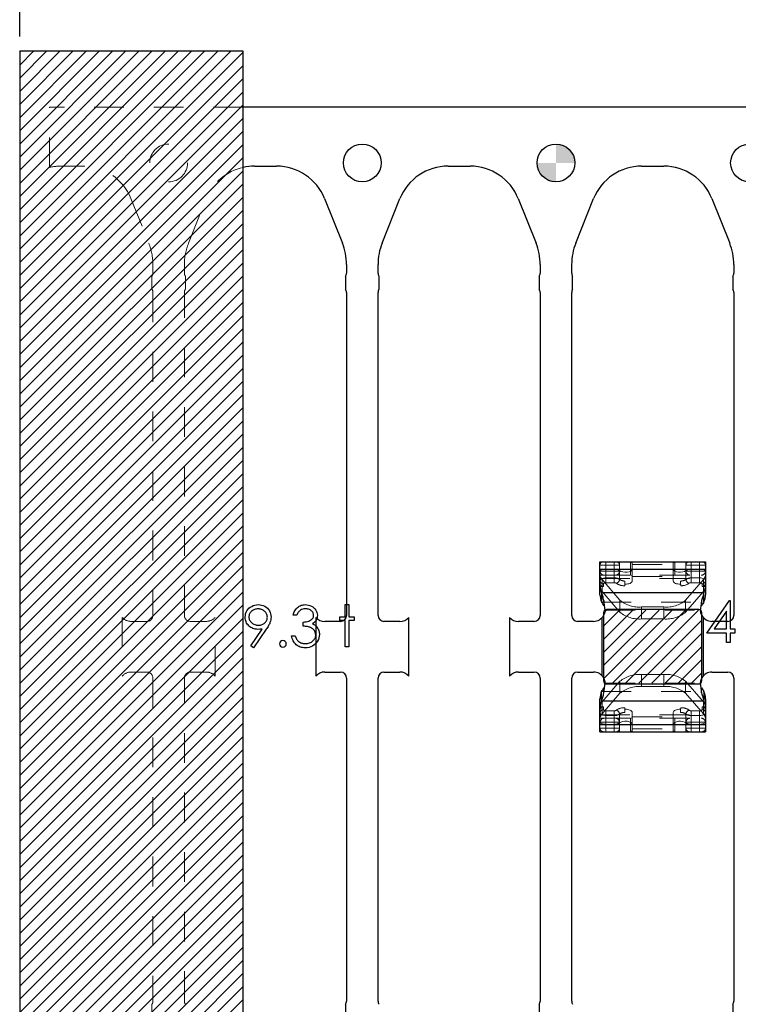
# Model space of a CAD drawing. Header units: inches. Extents: x -57.7 to -21.7, y -3.8 to 19.3.
# Tile 13 of 70: x -54 to -51.6, y 12.3 to 15.6. Entities that reach past the tile are written whole.
import ezdxf

# ---------------------------------------------------------------- set-up
doc = ezdxf.new("R2010")
doc.units = ezdxf.units.IN
doc.header["$LTSCALE"] = 0.5
doc.header["$MEASUREMENT"] = 0
doc.linetypes.add('HIDDEN', pattern=[0.225, 0.15, -0.075])
doc.layers.get('DEFPOINTS').update_dxf_attribs({"color": 8})
for name, color, linetype in [('APP-M-D', 42, 'Continuous'), ('APP-M-S', 30, 'Continuous'), ('PUN-M-S2', 1, 'Continuous')]:
    doc.layers.add(name, color=color, linetype=linetype)
doc.styles.add('DIEMAKER', font='romans.shx')
doc.dimstyles.new('LINEAR', dxfattribs={"dimtxt": 0.1, "dimasz": 0.125, "dimexe": 0.1, "dimexo": 0.05, "dimgap": 0.03, "dimtad": 1, "dimdec": 4, "dimzin": 4, "dimdsep": 46, "dimtxsty": 'DIEMAKER', "dimcen": 0, "dimclrd": 34, "dimclre": 34, "dimclrt": 42, "dimazin": 0, "dimtfac": 1, "dimtdec": 4, "dimtofl": 0, "dimtmove": 0, "dimatfit": 3, "dimfxl": 0, "dimtolj": 1, "dimtzin": 0, "dimarcsym": 0})

# ---------------------------------------------------------------- blocks, each defined once
blk = doc.blocks.new('*D83')
at = {"layer": 'APP-M-D', "color": 34, "lineweight": -2}
for p, q in [((-53.9818, 15.5436), (-53.9818, 16.4936)), ((-38.5318, 15.3561), (-38.5318, 16.4936)), ((-53.8568, 16.3936), (-38.6568, 16.3936))]:
    blk.add_line(p, q, dxfattribs=at)
at = {"layer": 'APP-M-D', "color": 34}
for points in [[(-53.8568, 16.4144), (-53.8568, 16.3727), (-53.9818, 16.3936)], [(-38.6568, 16.3727), (-38.6568, 16.4144), (-38.5318, 16.3936)]]:
    blk.add_solid(points, dxfattribs=at)
at = {"layer": 'DEFPOINTS', "color": 0}
for p in [(-38.5318, 16.3936), (-53.9818, 15.4936), (-38.5318, 15.3061)]:
    blk.add_point(p, dxfattribs=at)
at = {"layer": 'APP-M-D', "color": 42, "insert": (-46.6905, 16.4736), "char_height": 0.1, "attachment_point": 5, "style": 'DIEMAKER'}
blk.add_mtext('\\A1;15.4500', dxfattribs=at)

msp = doc.modelspace()

# ---------------------------------------------------------------- hatches: boundary and pattern name
at = {"layer": 'APP-M-S'}
h = msp.add_hatch(color=256, dxfattribs=at)
h.paths.add_polyline_path([(-52.11828, 15.11856, 0.4142136), (-52.18178, 15.18206), (-52.18178, 15.11856)])
h.paths.add_polyline_path([(-52.18178, 15.05506), (-52.18178, 15.11856), (-52.24528, 15.11856, 0.4142136)])
at = {"layer": 'PUN-M-S2'}
h = msp.add_hatch(dxfattribs=at)
h.set_pattern_fill('ANSI31', color=256, scale=0.25, style=0)
h.paths.add_polyline_path([(-39.24528, 15.11856, 1), (-39.11828, 15.11856, 1)])
h.paths.add_polyline_path([(-39.95822, 14.99859, 0.3066784), (-40.11954, 15.1078), (-40.19402, 15.1078, 0.3066784), (-40.35533, 14.99859), (-40.41511, 14.84915, 0.0954146), (-40.42894, 14.77731), (-40.42894, 14.7478, 0.4142136), (-40.41394, 14.7328), (-40.34894, 14.7328, 0.4142136), (-40.33394, 14.7478), (-40.33394, 14.77731, -0.0954146), (-40.3269, 14.81387), (-40.26713, 14.96331, -0.3066784), (-40.19402, 15.0128), (-40.11954, 15.0128, -0.3066784), (-40.04643, 14.96331), (-39.98665, 14.81387, -0.0954146), (-39.97961, 14.77731), (-39.97961, 14.7478, 0.4142136), (-39.96461, 14.7328), (-39.89961, 14.7328, 0.4142136), (-39.88461, 14.7478), (-39.88461, 14.77731, 0.0954146), (-39.89845, 14.84915)])
h.paths.add_polyline_path([(-39.24528, 11.86856, 1), (-39.11828, 11.86856, 1)])
h.paths.add_polyline_path([(-40.11954, 11.87932, 0.3066784), (-39.95822, 11.98853), (-39.89845, 12.13797, 0.0954146), (-39.88461, 12.20981), (-39.88461, 12.23932, 0.4142136), (-39.89961, 12.25432), (-39.96461, 12.25432, 0.4142136), (-39.97961, 12.23932), (-39.97961, 12.20981, -0.0954146), (-39.98665, 12.17326), (-40.04643, 12.02382, -0.3066784), (-40.11954, 11.97432), (-40.19402, 11.97432, -0.3066784), (-40.26713, 12.02382), (-40.3269, 12.17326, -0.0954146), (-40.33394, 12.20981), (-40.33394, 12.23932, 0.4142136), (-40.34894, 12.25432), (-40.41394, 12.25432, 0.4142136), (-40.42894, 12.23932), (-40.42894, 12.20981, 0.0954146), (-40.41511, 12.13797), (-40.35533, 11.98853, 0.3066784), (-40.19402, 11.87932)])
h.paths.add_polyline_path([(-41.18461, 12.30347), (-41.18461, 13.38847, 0.4142136), (-41.20461, 13.40847), (-41.25796, 13.40847, 0.3988719), (-41.29727, 13.37117), (-41.2929, 13.34945), (-41.28486, 13.32839, -0.074975), (-41.27961, 13.29356), (-41.27961, 12.29847, 0.4142136), (-41.26461, 12.28347), (-41.20461, 12.28347, 0.4142136)])
h.paths.add_polyline_path([(-41.63394, 12.29847), (-41.63394, 13.29356, -0.074975), (-41.62869, 13.32839), (-41.62066, 13.34945), (-41.61628, 13.37117, 0.3988719), (-41.6556, 13.40847), (-41.70894, 13.40847, 0.4142136), (-41.72894, 13.38847), (-41.72894, 12.30347, 0.4142136), (-41.70894, 12.28347), (-41.64894, 12.28347, 0.4142136)])
h.paths.add_polyline_path([(-41.83461, 13.59866), (-41.83461, 14.68366, 0.4142136), (-41.85461, 14.70366), (-41.91461, 14.70366, 0.4142136), (-41.92961, 14.68866), (-41.92961, 13.69356, -0.074975), (-41.93486, 13.65873), (-41.9429, 13.63767), (-41.94727, 13.61596, 0.3988719), (-41.90796, 13.57866), (-41.85461, 13.57866, 0.4142136)])
h.paths.add_polyline_path([(-42.82568, 12.24991), (-42.82568, 12.29448, 0.7832708), (-42.86835, 12.30501, -0.2786513), (-42.88578, 12.29448), (-42.91426, 12.29448, -0.3888787), (-42.93387, 12.31245), (-42.93394, 12.31331), (-42.93777, 12.35707, 0.3888787), (-42.94773, 12.3662), (-43.00568, 12.3662, 0.4142136), (-43.02568, 12.3462), (-43.02568, 12.29251), (-43.02568, 12.24867), (-43.02568, 12.1982, 0.4142136), (-43.00568, 12.1782), (-42.94773, 12.1782, 0.3888787), (-42.93777, 12.18733), (-42.93394, 12.23108), (-42.93387, 12.23194, -0.3888787), (-42.91426, 12.24991), (-42.88578, 12.24991, -0.2786513), (-42.86835, 12.23938, 0.7832708)])
h.paths.add_polyline_path([(-43.13788, 12.24867), (-43.13788, 12.29251), (-43.13788, 12.3462, 0.4142136), (-43.15788, 12.3662), (-43.21582, 12.3662, 0.3888787), (-43.22578, 12.35707), (-43.22961, 12.31331), (-43.22969, 12.31245, -0.3888787), (-43.2493, 12.29448), (-43.27778, 12.29448, -0.2786513), (-43.2952, 12.30501, 0.7832708), (-43.33788, 12.29448), (-43.33788, 12.24991, 0.7832708), (-43.2952, 12.23938, -0.2786513), (-43.27778, 12.24991), (-43.2493, 12.24991, -0.3888787), (-43.22969, 12.23194), (-43.22961, 12.23108), (-43.22578, 12.18733, 0.3888787), (-43.21582, 12.1782), (-43.15788, 12.1782, 0.4142136), (-43.13788, 12.1982)])
h.paths.add_polyline_path([(-43.13788, 14.69461), (-43.13788, 14.73846), (-43.13788, 14.78893, 0.4142136), (-43.15788, 14.80893), (-43.21582, 14.80893, 0.3888787), (-43.22578, 14.7998), (-43.22961, 14.75604), (-43.22969, 14.75518, -0.3888787), (-43.2493, 14.73721), (-43.27778, 14.73721, -0.2786513), (-43.2952, 14.74774, 0.7832708), (-43.33788, 14.73721), (-43.33788, 14.69264, 0.7832708), (-43.2952, 14.68211, -0.2786513), (-43.27778, 14.69264), (-43.2493, 14.69264, -0.3888787), (-43.22969, 14.67467), (-43.22961, 14.67381), (-43.22578, 14.63006, 0.3888787), (-43.21582, 14.62093), (-43.15788, 14.62093, 0.4142136), (-43.13788, 14.64093)])
h.paths.add_polyline_path([(-42.82568, 14.69264), (-42.82568, 14.73721, 0.7832708), (-42.86835, 14.74774, -0.2786513), (-42.88578, 14.73721), (-42.91426, 14.73721, -0.3888787), (-42.93387, 14.75518), (-42.93394, 14.75604), (-42.93777, 14.7998, 0.3888787), (-42.94773, 14.80893), (-43.00568, 14.80893, 0.4142136), (-43.02568, 14.78893), (-43.02568, 14.73846), (-43.02568, 14.69461), (-43.02568, 14.64093, 0.4142136), (-43.00568, 14.62093), (-42.94773, 14.62093, 0.3888787), (-42.93777, 14.63006), (-42.93394, 14.67381), (-42.93387, 14.67467, -0.3888787), (-42.91426, 14.69264), (-42.88578, 14.69264, -0.2786513), (-42.86835, 14.68211, 0.7832708)])
h.paths.add_polyline_path([(-51.69199, 13.3889), (-51.69199, 13.59823, -0.1191534), (-51.69727, 13.61596), (-51.74103, 13.61596), (-51.74643, 13.60972, -0.1934262), (-51.81954, 13.58687), (-51.89402, 13.58687, -0.1934262), (-51.96713, 13.60972), (-51.97253, 13.61596), (-52.01628, 13.61596, -0.1191534), (-52.02157, 13.59823), (-52.02157, 13.3889, -0.1191534), (-52.01628, 13.37117), (-51.97253, 13.37117), (-51.96713, 13.3774, -0.1934262), (-51.89402, 13.40026), (-51.81954, 13.40026, -0.1934262), (-51.74643, 13.3774), (-51.74103, 13.37117), (-51.69727, 13.37117, -0.1191534)])
h.paths.add_polyline_path([(-42.28394, 13.69356), (-42.28394, 14.68866, 0.4142136), (-42.29894, 14.70366), (-42.35894, 14.70366, 0.4142136), (-42.37894, 14.68366), (-42.37894, 13.59866, 0.4142136), (-42.35894, 13.57866), (-42.3056, 13.57866, 0.3988719), (-42.26628, 13.61596), (-42.27066, 13.63767), (-42.27869, 13.65873, -0.074975)])
h.paths.add_polyline_path([(-53.23178, 15.30606), (-53.23178, 15.49356), (-53.98178, 15.49356), (-53.98178, 11.49356), (-53.23178, 11.49356), (-53.23178, 11.68106), (-53.88178, 11.68106), (-53.88178, 11.88347, 0.0548242), (-53.84402, 11.87932), (-53.76954, 11.87932, 0.3066784), (-53.60822, 11.98853), (-53.54845, 12.13797, 0.0954146), (-53.53461, 12.20981), (-53.53461, 12.23932, 0.1697745), (-53.53788, 12.24867), (-53.53788, 12.29251, 0.1459542), (-53.53461, 12.30347), (-53.53461, 13.38847, 0.4142136), (-53.55461, 13.40847), (-53.60796, 13.40847, 0.2152504), (-53.63749, 13.39514), (-53.63749, 13.59199, 0.2152504), (-53.60796, 13.57866), (-53.55461, 13.57866, 0.4142136), (-53.53461, 13.59866), (-53.53461, 14.68366, 0.1459542), (-53.53788, 14.69461), (-53.53788, 14.73846, 0.1697745), (-53.53461, 14.7478), (-53.53461, 14.77731, 0.0954146), (-53.54845, 14.84915), (-53.60822, 14.99859, 0.3066784), (-53.76954, 15.1078), (-53.84402, 15.1078, 0.0548242), (-53.88178, 15.10365), (-53.88178, 15.30606)])
h.paths.add_polyline_path([(-51.81954, 13.58687, 0.1934262), (-51.74643, 13.60972), (-51.74643, 13.61596), (-51.81954, 13.61596)], flags=16)
h.paths.add_polyline_path([(-51.81954, 13.58687), (-51.81954, 13.61596), (-51.89402, 13.61596), (-51.89402, 13.58687)], flags=16)
h.paths.add_polyline_path([(-51.89402, 13.58687), (-51.89402, 13.61596), (-51.96713, 13.61596), (-51.96713, 13.60972, 0.1934262)], flags=16)
h.paths.add_polyline_path([(-51.89402, 13.37117), (-51.89402, 13.40026, 0.1934262), (-51.96713, 13.3774), (-51.96713, 13.37117)], flags=16)
h.paths.add_polyline_path([(-51.81954, 13.37117), (-51.81954, 13.40026), (-51.89402, 13.40026), (-51.89402, 13.37117)], flags=16)
h.paths.add_polyline_path([(-51.74643, 13.3774, 0.1934262), (-51.81954, 13.40026), (-51.81954, 13.37117), (-51.74643, 13.37117)], flags=16)
h.paths.add_polyline_path([(-53.54528, 15.11856, -1), (-53.41828, 15.11856, -1)], flags=0)
h.paths.add_polyline_path([(-53.54528, 11.86856, -1), (-53.41828, 11.86856, -1)], flags=0)
h.paths.add_polyline_path([(-53.23178, 12.53162), (-53.23178, 15.10365, 0.2476897), (-53.35533, 14.99859), (-53.41511, 14.84915, 0.0954146), (-53.42894, 14.77731), (-53.42894, 14.7478, 0.1697745), (-53.42568, 14.73846), (-53.42568, 14.69461, 0.1459542), (-53.42894, 14.68366), (-53.42894, 13.59866, 0.4142136), (-53.40894, 13.57866), (-53.3556, 13.57866, 0.2152504), (-53.32607, 13.59199), (-53.32607, 13.39514, 0.2152504), (-53.3556, 13.40847), (-53.40894, 13.40847, 0.4142136), (-53.42894, 13.38847), (-53.42894, 12.30347, 0.1459542), (-53.42568, 12.29251), (-53.42568, 12.24867, 0.1697745), (-53.42894, 12.23932), (-53.42894, 12.20981, 0.0954146), (-53.41511, 12.13797), (-53.35533, 11.98853, 0.2476897), (-53.23178, 11.88347)], flags=0)
h.paths.add_polyline_path([(-53.54528, 15.11856, 1), (-53.41828, 15.11856, 1)], flags=0)
h.paths.add_polyline_path([(-53.41828, 11.86856, 1), (-53.54528, 11.86856, 1)], flags=0)
h.paths.add_polyline_path([(-53.23178, 15.10365), (-53.23178, 15.30606), (-53.88178, 15.30606), (-53.88178, 15.10365, -0.0548242), (-53.84402, 15.1078), (-53.76954, 15.1078, -0.3066784), (-53.60822, 14.99859), (-53.54845, 14.84915, -0.0954146), (-53.53461, 14.77731), (-53.53461, 14.7478, -0.1697745), (-53.53788, 14.73846), (-53.53788, 14.69461, -0.1459542), (-53.53461, 14.68366), (-53.53461, 13.59866, -0.4142136), (-53.55461, 13.57866), (-53.60796, 13.57866, -0.2152504), (-53.63749, 13.59199), (-53.63749, 13.39514, -0.2152504), (-53.60796, 13.40847), (-53.55461, 13.40847, -0.4142136), (-53.53461, 13.38847), (-53.53461, 12.30347, -0.1459542), (-53.53788, 12.29251), (-53.53788, 12.24867, -0.1697745), (-53.53461, 12.23932), (-53.53461, 12.20981, -0.0954146), (-53.54845, 12.13797), (-53.60822, 11.98853, -0.3066784), (-53.76954, 11.87932), (-53.84402, 11.87932, -0.0548242), (-53.88178, 11.88347), (-53.88178, 11.68106), (-53.23178, 11.68106), (-53.23178, 11.88347, -0.2476897), (-53.35533, 11.98853), (-53.41511, 12.13797, -0.0954146), (-53.42894, 12.20981), (-53.42894, 12.23932, -0.1697745), (-53.42568, 12.24867), (-53.42568, 12.29251, -0.1459542), (-53.42894, 12.30347), (-53.42894, 13.38847, -0.4142136), (-53.40894, 13.40847), (-53.3556, 13.40847, -0.2152504), (-53.32607, 13.39514), (-53.32607, 13.59199, -0.2152504), (-53.3556, 13.57866), (-53.40894, 13.57866, -0.4142136), (-53.42894, 13.59866), (-53.42894, 14.68366, -0.1459542), (-53.42568, 14.69461), (-53.42568, 14.73846, -0.1697745), (-53.42894, 14.7478), (-53.42894, 14.77731, -0.0954146), (-53.41511, 14.84915), (-53.35533, 14.99859, -0.2476897)], flags=16)

# ---------------------------------------------------------------- linework, layer by layer
at = {"layer": 'APP-M-D', "linetype": 'Continuous'}
for points in [[(-53.19645, 13.49003), (-53.20633, 13.4969), (-53.16802, 13.55291), (-53.17536, 13.55214), (-53.18251, 13.55186), (-53.18684, 13.55205), (-53.19098, 13.55261), (-53.19498, 13.55352), (-53.19879, 13.55481), (-53.20246, 13.55647), (-53.20594, 13.55848), (-53.20928, 13.56089), (-53.21243, 13.56365), (-53.2153, 13.56668), (-53.21781, 13.56988), (-53.21991, 13.57325), (-53.22165, 13.57681), (-53.22297, 13.58051), (-53.22394, 13.5844), (-53.22452, 13.58846), (-53.22471, 13.59268), (-53.22435, 13.59845), (-53.2233, 13.60392), (-53.22154, 13.60911), (-53.21908, 13.61399), (-53.21596, 13.61852), (-53.21226, 13.62255), (-53.20796, 13.62611), (-53.20307, 13.6292), (-53.1978, 13.63169), (-53.19233, 13.63348), (-53.18667, 13.63453), (-53.18085, 13.63489), (-53.17514, 13.63453), (-53.16964, 13.63351), (-53.16437, 13.63177), (-53.15932, 13.62934), (-53.15463, 13.62628), (-53.15049, 13.62269), (-53.14687, 13.61852), (-53.14378, 13.6138), (-53.14132, 13.60875), (-53.13956, 13.60351), (-53.13851, 13.59812), (-53.13815, 13.59255), (-53.13837, 13.58821), (-53.139, 13.5838), (-53.14011, 13.57924), (-53.14163, 13.5746), (-53.14256, 13.5722), (-53.1437, 13.56969), (-53.14499, 13.56704), (-53.14646, 13.56431), (-53.14809, 13.56141), (-53.14988, 13.55843), (-53.15187, 13.55531), (-53.15402, 13.55208), (-53.19645, 13.49003)], [(-53.05158, 13.59956), (-53.06395, 13.59956), (-53.06287, 13.6037), (-53.06155, 13.60756), (-53.06003, 13.61121), (-53.05826, 13.6146), (-53.0563, 13.61775), (-53.0541, 13.62065), (-53.05167, 13.62332), (-53.04902, 13.62573), (-53.0462, 13.62788), (-53.04325, 13.62973), (-53.04018, 13.6313), (-53.03698, 13.6326), (-53.03364, 13.63359), (-53.03019, 13.63431), (-53.02663, 13.63475), (-53.02293, 13.63489), (-53.01755, 13.63459), (-53.01236, 13.63365), (-53.00736, 13.6321), (-53.00253, 13.62995), (-52.99806, 13.62727), (-52.99414, 13.62415), (-52.99075, 13.62059), (-52.98788, 13.61662), (-52.98561, 13.61237), (-52.98398, 13.60803), (-52.98302, 13.60362), (-52.98269, 13.59909), (-52.98294, 13.59473), (-52.98368, 13.59061), (-52.98495, 13.58672), (-52.98672, 13.58305), (-52.98898, 13.57963), (-52.99174, 13.57643), (-52.995, 13.57347), (-52.99878, 13.57074), (-52.99445, 13.5685), (-52.9905, 13.5658), (-52.98697, 13.56262), (-52.98385, 13.55898), (-52.98191, 13.55622), (-52.98026, 13.55335), (-52.97882, 13.55042), (-52.97766, 13.54739), (-52.97678, 13.5443), (-52.97615, 13.54112), (-52.97576, 13.53784), (-52.97562, 13.5345), (-52.97601, 13.52873), (-52.97719, 13.5231), (-52.97915, 13.51758), (-52.98191, 13.51222), (-52.98534, 13.50723), (-52.98931, 13.50284), (-52.99389, 13.49903), (-52.99903, 13.49583), (-53.0046, 13.49329), (-53.01051, 13.49149), (-53.01675, 13.49039), (-53.02329, 13.49003), (-53.02771, 13.49019), (-53.03196, 13.49066), (-53.03602, 13.49149), (-53.03988, 13.49262), (-53.04355, 13.49406), (-53.04703, 13.49583), (-53.05034, 13.49792), (-53.05346, 13.50035), (-53.05636, 13.50308), (-53.05898, 13.50612), (-53.06136, 13.50946), (-53.06345, 13.5131), (-53.0653, 13.51702), (-53.06688, 13.52128), (-53.0682, 13.5258), (-53.06925, 13.53066), (-53.05688, 13.53066), (-53.05589, 13.52749), (-53.05481, 13.52453), (-53.0536, 13.5218), (-53.0523, 13.51932), (-53.05092, 13.51705), (-53.0494, 13.51501), (-53.0478, 13.51319), (-53.04609, 13.51161), (-53.04375, 13.50988), (-53.04126, 13.50836), (-53.03861, 13.50706), (-53.03582, 13.50604), (-53.03287, 13.50521), (-53.02975, 13.50463), (-53.02649, 13.50427), (-53.02307, 13.50416), (-53.01921, 13.5043), (-53.01553, 13.50471), (-53.01206, 13.50538), (-53.00877, 13.50634), (-53.00571, 13.50756), (-53.00281, 13.50907), (-53.00013, 13.51084), (-52.99762, 13.51288), (-52.99536, 13.51512), (-52.9934, 13.51744), (-52.99174, 13.51984), (-52.99039, 13.52235), (-52.98934, 13.52495), (-52.98859, 13.52765), (-52.98812, 13.53044), (-52.98799, 13.53331), (-52.98829, 13.53715), (-52.98917, 13.54087), (-52.99066, 13.54446), (-52.99276, 13.54791), (-52.99536, 13.55111), (-52.99834, 13.5539), (-53.00176, 13.55625), (-53.00557, 13.55818), (-53.0077, 13.55901), (-53.01012, 13.55975), (-53.0128, 13.56039), (-53.01578, 13.56097), (-53.01901, 13.56147), (-53.02252, 13.56188), (-53.02633, 13.56221), (-53.03039, 13.56246), (-53.03039, 13.57659), (-53.02528, 13.57679), (-53.02042, 13.57742), (-53.01578, 13.57841), (-53.01139, 13.57985), (-53.00739, 13.58159), (-53.004, 13.58355), (-53.00118, 13.58573), (-52.99895, 13.58813), (-52.99723, 13.59073), (-52.99602, 13.5934), (-52.9953, 13.59622), (-52.99505, 13.59914), (-52.99516, 13.6013), (-52.99555, 13.60339), (-52.99616, 13.60538), (-52.99701, 13.60734), (-52.99812, 13.60919), (-52.99947, 13.61099), (-53.00107, 13.6127), (-53.00292, 13.61433), (-53.00494, 13.61584), (-53.00709, 13.61714), (-53.00938, 13.61825), (-53.01181, 13.61916), (-53.01435, 13.61985), (-53.01703, 13.62034), (-53.01984, 13.62065), (-53.02277, 13.62076), (-53.02746, 13.62045), (-53.03185, 13.61954), (-53.03588, 13.61805), (-53.0396, 13.61593), (-53.04134, 13.6146), (-53.043, 13.61308), (-53.0446, 13.61137), (-53.04612, 13.60941), (-53.04761, 13.60726), (-53.04899, 13.60491), (-53.05031, 13.60235), (-53.05158, 13.59956)], [(-52.88905, 13.63489), (-52.87669, 13.63489), (-52.87669, 13.59426), (-52.85902, 13.59426), (-52.85902, 13.58189), (-52.87669, 13.58189), (-52.87669, 13.49356), (-52.88906, 13.49356), (-52.88906, 13.58189), (-52.90672, 13.58189), (-52.90672, 13.59426), (-52.88906, 13.59426), (-52.88906, 13.63489)], [(-51.5995, 13.64903), (-51.59699, 13.64903), (-51.59699, 13.55363), (-51.58109, 13.55363), (-51.58109, 13.5395), (-51.59699, 13.5395), (-51.59699, 13.5077), (-51.60935, 13.5077), (-51.60935, 13.5395), (-51.67472, 13.5395), (-51.5995, 13.64903)], [(-53.18021, 13.56599), (-53.17693, 13.56613), (-53.17384, 13.56649), (-53.17089, 13.56712), (-53.16813, 13.56801), (-53.1655, 13.56911), (-53.16305, 13.57049), (-53.16078, 13.57212), (-53.15866, 13.574), (-53.15675, 13.57607), (-53.1551, 13.57822), (-53.15369, 13.58048), (-53.15256, 13.58286), (-53.15165, 13.58534), (-53.15101, 13.58791), (-53.15065, 13.59059), (-53.15051, 13.59337), (-53.15065, 13.59616), (-53.15107, 13.59884), (-53.15178, 13.60141), (-53.15278, 13.60389), (-53.15405, 13.60624), (-53.15559, 13.6085), (-53.15744, 13.61068), (-53.15957, 13.61272), (-53.16189, 13.6146), (-53.16432, 13.61623), (-53.16688, 13.61761), (-53.16956, 13.61874), (-53.17235, 13.61963), (-53.17527, 13.62026), (-53.17831, 13.62062), (-53.18149, 13.62076), (-53.18463, 13.62062), (-53.18764, 13.62026), (-53.19054, 13.61963), (-53.19333, 13.61874), (-53.196, 13.61761), (-53.19857, 13.61623), (-53.201, 13.6146), (-53.20332, 13.61272), (-53.20544, 13.61068), (-53.20727, 13.6085), (-53.20881, 13.60624), (-53.21008, 13.60389), (-53.21108, 13.60141), (-53.21179, 13.59884), (-53.21221, 13.59616), (-53.21235, 13.59337), (-53.21221, 13.59059), (-53.21177, 13.58791), (-53.21102, 13.58534), (-53.21, 13.58286), (-53.20867, 13.58048), (-53.20705, 13.57822), (-53.20514, 13.57607), (-53.20293, 13.574), (-53.20053, 13.57212), (-53.19799, 13.57049), (-53.19531, 13.56911), (-53.19255, 13.56801), (-53.18966, 13.56712), (-53.18662, 13.56649), (-53.18347, 13.56613), (-53.18022, 13.56599)], [(-51.60934, 13.55363), (-51.60935, 13.61348), (-51.65043, 13.55363), (-51.60935, 13.55363)]]:
    msp.add_lwpolyline(points, dxfattribs=at)
msp.add_arc((-53.0984, 13.50328), 0.01148, 90.01493, 89.98507, dxfattribs=at)
at = {"layer": 'APP-M-S', "linetype": 'HIDDEN', "lineweight": 18}
for p, q in [((-53.88178, 15.10365), (-53.88178, 15.30606)), ((-53.23178, 15.30606), (-53.88178, 15.30606)), ((-53.84402, 15.1078), (-53.76954, 15.1078)), ((-53.60822, 14.99859), (-53.54845, 14.84915)), ((-53.41511, 14.84915), (-53.35533, 14.99859)), ((-53.53461, 14.77731), (-53.53461, 14.7478)), ((-53.42894, 14.7478), (-53.42894, 14.77731)), ((-53.53788, 14.73846), (-53.53788, 14.69461)), ((-53.42568, 14.69461), (-53.42568, 14.73846)), ((-53.53461, 14.68366), (-53.53461, 13.59866)), ((-53.42894, 13.59866), (-53.42894, 14.68366)), ((-51.96835, 13.76726), (-52.03394, 13.76726)), ((-52.01426, 13.77907), (-52.01426, 13.70867)), ((-51.98578, 13.7338), (-51.98578, 13.77907)), ((-51.96835, 13.71973), (-51.96835, 13.77907)), ((-51.93097, 13.7338), (-51.93097, 13.77907)), ((-51.93097, 13.77907), (-51.92568, 13.77561)), ((-51.92568, 13.77561), (-51.92568, 13.71412)), ((-51.92568, 13.76951), (-51.78788, 13.76951)), ((-51.78788, 13.77561), (-51.78259, 13.77907)), ((-51.78788, 13.71412), (-51.78788, 13.77561)), ((-51.78259, 13.77907), (-51.78259, 13.7338)), ((-51.7452, 13.71973), (-51.7452, 13.77907)), ((-51.7452, 13.76726), (-51.67961, 13.76726)), ((-51.72778, 13.77907), (-51.72778, 13.7338)), ((-51.6993, 13.74735), (-51.6993, 13.77907)), ((-51.96835, 13.74735), (-52.03394, 13.74735)), ((-52.03394, 13.7338), (-51.67961, 13.7338)), ((-51.98578, 13.75428), (-52.01426, 13.75428)), ((-51.98578, 13.75428), (-51.98578, 13.70867)), ((-51.93097, 13.7338), (-51.92568, 13.73219)), ((-51.92568, 13.72935), (-51.78788, 13.72935)), ((-51.78788, 13.73219), (-51.78259, 13.7338)), ((-51.7452, 13.74735), (-51.67961, 13.74735)), ((-51.72778, 13.70867), (-51.72778, 13.75428)), ((-51.6993, 13.75428), (-51.72778, 13.75428)), ((-51.6993, 13.70867), (-51.6993, 13.75428)), ((-52.03394, 13.72227), (-51.67961, 13.72227)), ((-52.02213, 13.6956), (-52.03394, 13.6956)), ((-52.0269, 13.67872), (-52.0269, 13.71888)), ((-52.0269, 13.71888), (-51.96713, 13.64988)), ((-52.02213, 13.6956), (-52.02213, 13.70503)), ((-52.01426, 13.7246), (-51.98578, 13.7246)), ((-52.01426, 13.70867), (-51.98578, 13.70867)), ((-51.95085, 13.69826), (-51.94998, 13.7037)), ((-51.94998, 13.7037), (-51.94998, 13.71417)), ((-51.76358, 13.71417), (-51.76358, 13.7037)), ((-51.76358, 13.7037), (-51.76271, 13.69826)), ((-51.74643, 13.64988), (-51.68665, 13.71888)), ((-51.6993, 13.7246), (-51.72778, 13.7246)), ((-51.6993, 13.70867), (-51.72778, 13.70867)), ((-51.69142, 13.6956), (-51.69142, 13.70503)), ((-51.67961, 13.6956), (-51.69142, 13.6956)), ((-51.68665, 13.67872), (-51.68665, 13.71888)), ((-52.0269, 13.67872), (-51.96713, 13.60972)), ((-51.74643, 13.60972), (-51.68665, 13.67872)), ((-52.02869, 13.64379), (-51.68486, 13.64379)), ((-51.96713, 13.60972), (-51.96713, 13.64988)), ((-51.89402, 13.58687), (-51.89402, 13.62703)), ((-51.89402, 13.62703), (-51.81954, 13.62703)), ((-51.81954, 13.58687), (-51.81954, 13.62703)), ((-51.74643, 13.60972), (-51.74643, 13.64988)), ((-52.01628, 13.61596), (-51.69727, 13.61596)), ((-53.63749, 13.59199), (-53.63749, 13.39514)), ((-53.55461, 13.57866), (-53.60796, 13.57866)), ((-53.3556, 13.57866), (-53.40894, 13.57866)), ((-53.32607, 13.39514), (-53.32607, 13.59199)), ((-51.89402, 13.58687), (-51.81954, 13.58687)), ((-53.60796, 13.40847), (-53.55461, 13.40847)), ((-53.40894, 13.40847), (-53.3556, 13.40847)), ((-51.81954, 13.40026), (-51.89402, 13.40026)), ((-51.89402, 13.40026), (-51.89402, 13.3601)), ((-51.81954, 13.40026), (-51.81954, 13.3601)), ((-53.53461, 13.38847), (-53.53461, 12.30347)), ((-53.42894, 12.30347), (-53.42894, 13.38847)), ((-51.96713, 13.3774), (-52.0269, 13.3084)), ((-52.01628, 13.37117), (-51.69727, 13.37117)), ((-51.96713, 13.3774), (-51.96713, 13.33724)), ((-51.68665, 13.3084), (-51.74643, 13.3774)), ((-51.74643, 13.3774), (-51.74643, 13.33724)), ((-52.02869, 13.34333), (-51.68486, 13.34333)), ((-51.96713, 13.33724), (-52.0269, 13.26824)), ((-51.81954, 13.3601), (-51.89402, 13.3601)), ((-51.68665, 13.26824), (-51.74643, 13.33724)), ((-52.0269, 13.3084), (-52.0269, 13.26824)), ((-51.68665, 13.3084), (-51.68665, 13.26824)), ((-52.03394, 13.29152), (-52.02213, 13.29152)), ((-52.03394, 13.26486), (-51.67961, 13.26486)), ((-52.02213, 13.29152), (-52.02213, 13.28209)), ((-52.01426, 13.20805), (-52.01426, 13.27846)), ((-52.01426, 13.27846), (-51.98578, 13.27846)), ((-52.01426, 13.26253), (-51.98578, 13.26253)), ((-51.98578, 13.20805), (-51.98578, 13.27846)), ((-51.96835, 13.26739), (-51.96835, 13.20805)), ((-51.94998, 13.28343), (-51.95085, 13.28887)), ((-51.94998, 13.27295), (-51.94998, 13.28343)), ((-51.92568, 13.21151), (-51.92568, 13.273)), ((-51.78788, 13.21151), (-51.78788, 13.273)), ((-51.76271, 13.28887), (-51.76358, 13.28343)), ((-51.76358, 13.28343), (-51.76358, 13.27295)), ((-51.7452, 13.20805), (-51.7452, 13.26739)), ((-51.72778, 13.27846), (-51.72778, 13.20805)), ((-51.6993, 13.27846), (-51.72778, 13.27846)), ((-51.6993, 13.26253), (-51.72778, 13.26253)), ((-51.6993, 13.27846), (-51.6993, 13.20805)), ((-51.69142, 13.29152), (-51.67961, 13.29152)), ((-51.69142, 13.29152), (-51.69142, 13.28209)), ((-52.03394, 13.25333), (-51.67961, 13.25333)), ((-51.96835, 13.23977), (-52.03394, 13.23977)), ((-52.01426, 13.23284), (-51.98578, 13.23284)), ((-51.92568, 13.25494), (-51.93097, 13.25333)), ((-51.93097, 13.25333), (-51.93097, 13.20805)), ((-51.92568, 13.25777), (-51.78788, 13.25777)), ((-51.78259, 13.25333), (-51.78788, 13.25494)), ((-51.78259, 13.20805), (-51.78259, 13.25333)), ((-51.7452, 13.23977), (-51.67961, 13.23977)), ((-51.72778, 13.23284), (-51.6993, 13.23284)), ((-51.96835, 13.21986), (-52.03394, 13.21986)), ((-51.92568, 13.21151), (-51.93097, 13.20805)), ((-51.92568, 13.21761), (-51.78788, 13.21761)), ((-51.78259, 13.20805), (-51.78788, 13.21151)), ((-51.7452, 13.21986), (-51.67961, 13.21986)), ((-53.53788, 12.29251), (-53.53788, 12.24867))]:
    msp.add_line(p, q, dxfattribs=at)
at = {"layer": 'APP-M-S', "linetype": 'Continuous', "lineweight": 25}
for p, q in [((-52.83178, 15.30606), (-53.23178, 15.30606)), ((-50.23178, 15.30606), (-52.83178, 15.30606)), ((-53.19402, 15.1078), (-53.11954, 15.1078)), ((-52.54402, 15.1078), (-52.46954, 15.1078)), ((-51.89402, 15.1078), (-51.81954, 15.1078)), ((-52.95822, 14.99859), (-52.89845, 14.84915)), ((-52.76511, 14.84915), (-52.70533, 14.99859)), ((-52.30822, 14.99859), (-52.24845, 14.84915)), ((-52.11511, 14.84915), (-52.05533, 14.99859)), ((-51.65822, 14.99859), (-51.59845, 14.84915)), ((-52.88461, 14.77731), (-52.88461, 14.7478)), ((-52.77894, 14.7478), (-52.77894, 14.77731)), ((-52.23461, 14.77731), (-52.23461, 14.7478)), ((-52.12894, 14.7478), (-52.12894, 14.77731)), ((-51.58461, 14.77731), (-51.58461, 14.7478)), ((-52.88788, 14.73846), (-52.88788, 14.69461)), ((-52.77568, 14.69461), (-52.77568, 14.73846)), ((-52.23788, 14.73846), (-52.23788, 14.69461)), ((-52.12568, 14.69461), (-52.12568, 14.73846)), ((-51.58788, 14.73846), (-51.58788, 14.69461)), ((-52.88461, 14.68366), (-52.88461, 13.59866)), ((-52.77894, 13.59866), (-52.77894, 14.68366)), ((-52.23461, 14.68366), (-52.23461, 13.59866)), ((-52.12894, 13.59866), (-52.12894, 14.68366)), ((-51.58461, 14.68366), (-51.58461, 13.59866)), ((-52.03394, 13.66842), (-52.03394, 13.77907)), ((-52.03394, 13.77907), (-51.67961, 13.77907)), ((-51.67961, 13.77907), (-51.67961, 13.66842)), ((-52.03394, 13.75428), (-51.67961, 13.75428)), ((-52.02869, 13.67581), (-51.68486, 13.67581)), ((-52.02869, 13.67581), (-52.02869, 13.64379)), ((-51.68486, 13.64379), (-51.68486, 13.67581)), ((-52.01628, 13.61596), (-52.02066, 13.64882)), ((-52.02066, 13.64882), (-52.02066, 13.63124)), ((-51.6929, 13.64882), (-51.6929, 13.63124)), ((-52.98749, 13.59199), (-52.98749, 13.39514)), ((-52.90461, 13.57866), (-52.95796, 13.57866)), ((-52.7056, 13.57866), (-52.75894, 13.57866)), ((-52.67607, 13.39514), (-52.67607, 13.59199)), ((-52.33749, 13.59199), (-52.33749, 13.39514)), ((-52.25461, 13.57866), (-52.30796, 13.57866)), ((-52.0556, 13.57866), (-52.10894, 13.57866)), ((-52.02607, 13.39514), (-52.02607, 13.59199)), ((-51.68749, 13.59199), (-51.68749, 13.39514)), ((-51.60461, 13.57866), (-51.65796, 13.57866)), ((-52.95796, 13.40847), (-52.90461, 13.40847)), ((-52.75894, 13.40847), (-52.7056, 13.40847)), ((-52.30796, 13.40847), (-52.25461, 13.40847)), ((-52.10894, 13.40847), (-52.0556, 13.40847)), ((-51.65796, 13.40847), (-51.60461, 13.40847)), ((-52.88461, 13.38847), (-52.88461, 12.30347)), ((-52.77894, 12.30347), (-52.77894, 13.38847)), ((-52.23461, 13.38847), (-52.23461, 12.30347)), ((-52.12894, 12.30347), (-52.12894, 13.38847)), ((-52.02066, 13.3383), (-52.01628, 13.37117)), ((-51.69727, 13.37117), (-51.6929, 13.3383)), ((-51.58461, 13.38847), (-51.58461, 12.30347)), ((-52.02869, 13.31131), (-52.02869, 13.34333)), ((-52.02066, 13.3383), (-52.02066, 13.35588)), ((-51.6929, 13.3383), (-51.6929, 13.35588)), ((-51.68486, 13.34333), (-51.68486, 13.31131)), ((-52.03394, 13.20805), (-52.03394, 13.3187)), ((-52.02869, 13.31131), (-51.68486, 13.31131)), ((-51.67961, 13.3187), (-51.67961, 13.20805)), ((-52.03394, 13.23284), (-51.67961, 13.23284)), ((-52.03394, 13.20805), (-51.67961, 13.20805)), ((-52.88788, 12.29251), (-52.88788, 12.24867)), ((-52.23788, 12.29251), (-52.23788, 12.24867)), ((-51.58788, 12.29251), (-51.58788, 12.24867))]:
    msp.add_line(p, q, dxfattribs=at)
at = {"layer": 'APP-M-S', "linetype": 'HIDDEN', "lineweight": 18, "flags": 128}
for points in [[(-52.01426, 13.75428), (-52.0181, 13.75411), (-52.02179, 13.75359), (-52.02519, 13.75275), (-52.02818, 13.75162), (-52.03063, 13.75024), (-52.03245, 13.74867), (-52.03357, 13.74696), (-52.03394, 13.74519)], [(-51.92568, 13.75428), (-51.92691, 13.75087), (-51.93049, 13.74783), (-51.93602, 13.7455), (-51.94289, 13.74413), (-51.95036, 13.74387), (-51.9576, 13.74475), (-51.96382, 13.74667), (-51.96835, 13.74942)], [(-51.7452, 13.74942), (-51.74973, 13.74667), (-51.75596, 13.74475), (-51.7632, 13.74387), (-51.77067, 13.74413), (-51.77754, 13.7455), (-51.78306, 13.74783), (-51.78664, 13.75087), (-51.78788, 13.75428)], [(-51.67961, 13.74519), (-51.67999, 13.74696), (-51.68111, 13.74867), (-51.68293, 13.75024), (-51.68538, 13.75162), (-51.68836, 13.75275), (-51.69176, 13.75359), (-51.69546, 13.75411), (-51.6993, 13.75428)], [(-52.03394, 13.71551), (-52.03357, 13.71728), (-52.03245, 13.71899), (-52.03063, 13.72056), (-52.02818, 13.72193), (-52.02519, 13.72306), (-52.02179, 13.7239), (-52.0181, 13.72442), (-52.01426, 13.7246)], [(-52.02213, 13.70503), (-52.02198, 13.70574), (-52.02153, 13.70642), (-52.02081, 13.70705), (-52.01983, 13.7076), (-52.01863, 13.70805), (-52.01727, 13.70839), (-52.01579, 13.7086), (-52.01426, 13.70867)], [(-51.92568, 13.71412), (-51.92615, 13.71199), (-51.92756, 13.70994), (-51.92985, 13.70807), (-51.93291, 13.70646), (-51.93662, 13.70517), (-51.94082, 13.70426), (-51.94533, 13.70376), (-51.94998, 13.7037)], [(-51.76358, 13.7037), (-51.76822, 13.70376), (-51.77274, 13.70426), (-51.77694, 13.70517), (-51.78065, 13.70646), (-51.78371, 13.70807), (-51.78599, 13.70994), (-51.7874, 13.71199), (-51.78788, 13.71412)], [(-51.67961, 13.71551), (-51.67999, 13.71728), (-51.68111, 13.71899), (-51.68293, 13.72056), (-51.68538, 13.72193), (-51.68836, 13.72306), (-51.69176, 13.7239), (-51.69546, 13.72442), (-51.6993, 13.7246)], [(-51.69142, 13.70503), (-51.69158, 13.70574), (-51.69202, 13.70642), (-51.69275, 13.70705), (-51.69373, 13.7076), (-51.69492, 13.70805), (-51.69628, 13.70839), (-51.69776, 13.7086), (-51.6993, 13.70867)], [(-52.01628, 13.61596), (-52.01628, 13.61596)], [(-51.69727, 13.61596), (-51.69727, 13.61596)], [(-52.01628, 13.37117), (-52.01628, 13.37117)], [(-51.69727, 13.37117), (-51.69727, 13.37117)], [(-52.03394, 13.27162), (-52.03357, 13.26984), (-52.03245, 13.26814), (-52.03063, 13.26657), (-52.02818, 13.26519), (-52.02519, 13.26406), (-52.02179, 13.26322), (-52.0181, 13.2627), (-52.01426, 13.26253)], [(-52.02213, 13.28209), (-52.02198, 13.28138), (-52.02153, 13.2807), (-52.02081, 13.28007), (-52.01983, 13.27952), (-52.01863, 13.27907), (-52.01727, 13.27873), (-52.01579, 13.27853), (-52.01426, 13.27846)], [(-51.94998, 13.28343), (-51.94533, 13.28337), (-51.94082, 13.28287), (-51.93662, 13.28195), (-51.93291, 13.28066), (-51.92985, 13.27905), (-51.92756, 13.27718), (-51.92615, 13.27514), (-51.92568, 13.273)], [(-51.78788, 13.273), (-51.7874, 13.27514), (-51.78599, 13.27718), (-51.78371, 13.27905), (-51.78065, 13.28066), (-51.77694, 13.28195), (-51.77274, 13.28287), (-51.76822, 13.28337), (-51.76358, 13.28343)], [(-51.69142, 13.28209), (-51.69158, 13.28138), (-51.69202, 13.2807), (-51.69275, 13.28007), (-51.69373, 13.27952), (-51.69492, 13.27907), (-51.69628, 13.27873), (-51.69776, 13.27853), (-51.6993, 13.27846)], [(-51.67961, 13.27162), (-51.67999, 13.26984), (-51.68111, 13.26814), (-51.68293, 13.26657), (-51.68538, 13.26519), (-51.68836, 13.26406), (-51.69176, 13.26322), (-51.69546, 13.2627), (-51.6993, 13.26253)], [(-52.03394, 13.24193), (-52.03357, 13.24016), (-52.03245, 13.23845), (-52.03063, 13.23688), (-52.02818, 13.23551), (-52.02519, 13.23438), (-52.02179, 13.23354), (-52.0181, 13.23302), (-52.01426, 13.23284)], [(-51.96835, 13.23771), (-51.96382, 13.24046), (-51.9576, 13.24238), (-51.95036, 13.24325), (-51.94289, 13.24299), (-51.93602, 13.24162), (-51.93049, 13.23929), (-51.92691, 13.23625), (-51.92568, 13.23284)], [(-51.78788, 13.23284), (-51.78664, 13.23625), (-51.78306, 13.23929), (-51.77754, 13.24162), (-51.77067, 13.24299), (-51.7632, 13.24325), (-51.75596, 13.24238), (-51.74973, 13.24046), (-51.7452, 13.23771)], [(-51.6993, 13.23284), (-51.69546, 13.23302), (-51.69176, 13.23354), (-51.68836, 13.23438), (-51.68538, 13.23551), (-51.68293, 13.23688), (-51.68111, 13.23845), (-51.67999, 13.24016), (-51.67961, 13.24193)]]:
    msp.add_lwpolyline(points, dxfattribs=at)
at = {"layer": 'APP-M-S', "linetype": 'HIDDEN', "lineweight": 18}
msp.add_circle((-53.48178, 15.11856), 0.0635, dxfattribs=at)
at = {"layer": 'APP-M-S', "linetype": 'Continuous', "lineweight": 25}
for centre in [(-52.83178, 15.11856), (-52.18178, 15.11856), (-51.53178, 15.11856)]:
    msp.add_circle(centre, 0.0635, dxfattribs=at)
at = {"layer": 'APP-M-S', "linetype": 'HIDDEN', "lineweight": 18}
for centre, radius, start, end in [((-53.84402, 14.93406), 0.17374, 90, 102.55222), ((-53.76954, 14.93406), 0.17374, 21.80141, 90), ((-53.19402, 14.93406), 0.17374, 102.55222, 158.19859), ((-53.72804, 14.77731), 0.19343, 0, 21.80141), ((-53.23552, 14.77731), 0.19343, 158.19859, 180), ((-53.54961, 14.7478), 0.015, 321.45806, 0), ((-53.41394, 14.7478), 0.015, 180, 218.54194), ((-53.55461, 14.68366), 0.02, 0, 33.21571), ((-53.40894, 14.68366), 0.02, 146.78429, 180), ((-52.02213, 13.76726), 0.01181, 90, 180), ((-51.97953, 13.7679), 0.0112, 356.72912, 86.30458), ((-51.73403, 13.7679), 0.0112, 93.69542, 183.27088), ((-51.69142, 13.76726), 0.01181, 0, 90), ((-52.0194, 13.74838), 0.01458, 184.05562, 270), ((-52.00805, 13.73666), 0.02591, 181.97388, 223.30542), ((-51.98417, 13.72639), 0.02793, 55.51695, 93.30518), ((-51.98204, 13.74746), 0.01369, 273.37987, 359.54338), ((-51.72939, 13.72639), 0.02793, 86.69482, 124.48305), ((-51.73152, 13.74746), 0.01369, 180.45662, 266.62013), ((-51.69416, 13.74838), 0.01458, 270, 355.94438), ((-51.70551, 13.73666), 0.02591, 316.69458, 358.02612), ((-52.02276, 13.71622), 0.0112, 183.63205, 273.22121), ((-52.02276, 13.70679), 0.0112, 183.63205, 273.22121), ((-52.00805, 13.6965), 0.02591, 181.97388, 223.30542), ((-51.98417, 13.69671), 0.02793, 55.51695, 93.30518), ((-51.98514, 13.69751), 0.01117, 55.51695, 93.30518), ((-51.9824, 13.72031), 0.01406, 284.7926, 357.64546), ((-51.95191, 13.74516), 0.04692, 235.01562, 271.29972), ((-51.95068, 13.74499), 0.03083, 235.01562, 271.29972), ((-52.07861, 13.71321), 0.12864, 353.3254, 0.42935), ((-51.76288, 13.74499), 0.03083, 268.70028, 304.98438), ((-51.63495, 13.71321), 0.12864, 179.57065, 186.6746), ((-51.76165, 13.74516), 0.04692, 268.70028, 304.98438), ((-51.72939, 13.69671), 0.02793, 86.69482, 124.48305), ((-51.73116, 13.72031), 0.01406, 182.35454, 255.2074), ((-51.72842, 13.69751), 0.01117, 86.69482, 124.48305), ((-51.69079, 13.71622), 0.0112, 266.77879, 356.36795), ((-51.69079, 13.70679), 0.0112, 266.77879, 356.36795), ((-51.70551, 13.6965), 0.02591, 316.69458, 358.02612), ((-51.90214, 13.72941), 0.10271, 230.74513, 274.53439), ((-51.81142, 13.72941), 0.10271, 265.46561, 309.25487), ((-53.55461, 13.59866), 0.02, 270, 0), ((-53.40894, 13.59866), 0.02, 180, 270), ((-52.0556, 13.61803), 0.03937, 329.80287, 356.98267), ((-51.90214, 13.68925), 0.10271, 230.74513, 274.53439), ((-51.81142, 13.68925), 0.10271, 265.46561, 309.25487), ((-51.65796, 13.61803), 0.03937, 183.01733, 210.19713), ((-53.60796, 13.61803), 0.03937, 221.40962, 270), ((-53.3556, 13.61803), 0.03937, 270, 318.59038), ((-53.60796, 13.3691), 0.03937, 90, 138.59038), ((-53.55461, 13.38847), 0.02, 0, 90), ((-53.40894, 13.38847), 0.02, 90, 180), ((-53.3556, 13.3691), 0.03937, 41.40962, 90), ((-51.90214, 13.29787), 0.10271, 85.46561, 129.25487), ((-51.81142, 13.29787), 0.10271, 50.74513, 94.53439), ((-52.0556, 13.3691), 0.03937, 3.01733, 30.19713), ((-51.65796, 13.3691), 0.03937, 149.80287, 176.98267), ((-51.90214, 13.25771), 0.10271, 85.46561, 129.25487), ((-51.81142, 13.25771), 0.10271, 50.74513, 94.53439), ((-52.00805, 13.29063), 0.02591, 136.69458, 178.02612), ((-51.70551, 13.29063), 0.02591, 1.97388, 43.30542), ((-52.02276, 13.28033), 0.0112, 86.77879, 176.36795), ((-52.02276, 13.27091), 0.0112, 86.77879, 176.36795), ((-52.00805, 13.25047), 0.02591, 136.69458, 178.02612), ((-51.98514, 13.28961), 0.01117, 266.69482, 304.48305), ((-51.98417, 13.29042), 0.02793, 266.69482, 304.48305), ((-51.95191, 13.24196), 0.04692, 88.70028, 124.98438), ((-51.9824, 13.26681), 0.01406, 2.35454, 75.2074), ((-51.95068, 13.24213), 0.03083, 88.70028, 124.98438), ((-52.07861, 13.27392), 0.12864, 359.57065, 6.6746), ((-51.63495, 13.27392), 0.12864, 173.3254, 180.42935), ((-51.76288, 13.24213), 0.03083, 55.01562, 91.29972), ((-51.76165, 13.24196), 0.04692, 55.01562, 91.29972), ((-51.73116, 13.26681), 0.01406, 104.7926, 177.64546), ((-51.72939, 13.29042), 0.02793, 235.51695, 273.30518), ((-51.72842, 13.28961), 0.01117, 235.51695, 273.30518), ((-51.69079, 13.28033), 0.0112, 3.63205, 93.22121), ((-51.69079, 13.27091), 0.0112, 3.63205, 93.22121), ((-51.70551, 13.25047), 0.02591, 1.97388, 43.30542), ((-52.0194, 13.23874), 0.01458, 90, 175.94438), ((-51.98417, 13.26073), 0.02793, 266.69482, 304.48305), ((-51.98204, 13.23966), 0.01369, 0.45662, 86.62013), ((-51.73152, 13.23966), 0.01369, 93.37987, 179.54338), ((-51.72939, 13.26073), 0.02793, 235.51695, 273.30518), ((-51.69416, 13.23874), 0.01458, 4.05562, 90), ((-52.02213, 13.21986), 0.01181, 180, 270), ((-51.97953, 13.21922), 0.0112, 273.69542, 3.27088), ((-51.73403, 13.21922), 0.0112, 176.72912, 266.30458), ((-51.69142, 13.21986), 0.01181, 270, 0), ((-53.55461, 12.30347), 0.02, 326.78429, 0), ((-53.40894, 12.30347), 0.02, 180, 213.21571)]:
    msp.add_arc(centre, radius, start, end, dxfattribs=at)
at = {"layer": 'APP-M-S', "linetype": 'Continuous', "lineweight": 25}
for centre, radius, start, end in [((-53.19402, 14.93406), 0.17374, 90, 102.55222), ((-53.11954, 14.93406), 0.17374, 21.80141, 90), ((-52.54402, 14.93406), 0.17374, 90, 158.19859), ((-52.46954, 14.93406), 0.17374, 21.80141, 90), ((-51.89402, 14.93406), 0.17374, 90, 158.19859), ((-51.81954, 14.93406), 0.17374, 21.80141, 90), ((-53.07804, 14.77731), 0.19343, 0, 21.80141), ((-52.58552, 14.77731), 0.19343, 158.19859, 180), ((-52.42804, 14.77731), 0.19343, 0, 21.80141), ((-51.93552, 14.77731), 0.19343, 158.19859, 180), ((-51.77804, 14.77731), 0.19343, 0, 21.80141), ((-52.89961, 14.7478), 0.015, 321.45806, 0), ((-52.76394, 14.7478), 0.015, 180, 218.54194), ((-52.24961, 14.7478), 0.015, 321.45806, 0), ((-52.11394, 14.7478), 0.015, 180, 218.54194), ((-51.59961, 14.7478), 0.015, 321.45806, 0), ((-52.90461, 14.68366), 0.02, 0, 33.21571), ((-52.75894, 14.68366), 0.02, 146.78429, 180), ((-52.25461, 14.68366), 0.02, 0, 33.21571), ((-52.10894, 14.68366), 0.02, 146.78429, 180), ((-51.60461, 14.68366), 0.02, 0, 33.21571), ((-51.97255, 13.70066), 0.06139, 180.20381, 203.87332), ((-51.741, 13.70066), 0.06139, 336.12668, 359.79619), ((-51.97255, 13.66864), 0.06139, 180.20381, 203.87332), ((-51.741, 13.66864), 0.06139, 336.12668, 359.79619), ((-52.90461, 13.59866), 0.02, 270, 0), ((-52.75894, 13.59866), 0.02, 180, 270), ((-52.25461, 13.59866), 0.02, 270, 0), ((-52.10894, 13.59866), 0.02, 180, 270), ((-52.0556, 13.61803), 0.03937, 270, 329.80287), ((-51.65796, 13.61803), 0.03937, 210.19713, 270), ((-51.60461, 13.59866), 0.02, 270, 0), ((-52.95796, 13.61803), 0.03937, 221.40962, 270), ((-52.7056, 13.61803), 0.03937, 270, 318.59038), ((-52.30796, 13.61803), 0.03937, 221.40962, 270), ((-52.95796, 13.3691), 0.03937, 90, 138.59038), ((-52.90461, 13.38847), 0.02, 0, 90), ((-52.75894, 13.38847), 0.02, 90, 180), ((-52.7056, 13.3691), 0.03937, 41.40962, 90), ((-52.30796, 13.3691), 0.03937, 90, 138.59038), ((-52.25461, 13.38847), 0.02, 0, 90), ((-52.10894, 13.38847), 0.02, 90, 180), ((-52.0556, 13.3691), 0.03937, 30.19713, 90), ((-51.65796, 13.3691), 0.03937, 90, 149.80287), ((-51.60461, 13.38847), 0.02, 0, 90), ((-51.97255, 13.31848), 0.06139, 156.12668, 179.79619), ((-51.741, 13.31848), 0.06139, 0.20381, 23.87332), ((-51.97255, 13.28647), 0.06139, 156.12668, 179.79619), ((-51.741, 13.28647), 0.06139, 0.20381, 23.87332), ((-52.90461, 12.30347), 0.02, 326.78429, 0), ((-52.75894, 12.30347), 0.02, 180, 213.21571), ((-52.25461, 12.30347), 0.02, 326.78429, 0), ((-52.10894, 12.30347), 0.02, 180, 213.21571), ((-51.60461, 12.30347), 0.02, 326.78429, 0)]:
    msp.add_arc(centre, radius, start, end, dxfattribs=at)
for points, knots in [([(-52.02066, 13.64882), (-52.02134, 13.65137), (-52.02272, 13.65647), (-52.0254, 13.66582), (-52.02739, 13.67186), (-52.02869, 13.67581)], [0, 0, 0, 0, 0.2571913, 0.5143827, 1, 1, 1, 1]), ([(-51.68486, 13.67581), (-51.68555, 13.67377), (-51.68693, 13.66968), (-51.68961, 13.6609), (-51.6916, 13.6536), (-51.6929, 13.64882)], [0, 0, 0, 0, 0.257194, 0.5143879, 1, 1, 1, 1]), ([(-52.02066, 13.63124), (-52.02198, 13.63349), (-52.02397, 13.6369), (-52.02665, 13.64098), (-52.02801, 13.64285), (-52.02869, 13.64379)], [0, 0, 0, 0, 0.49244, 0.7452649, 1, 1, 1, 1]), ([(-51.6929, 13.64882), (-51.69328, 13.64612), (-51.69403, 13.64071), (-51.69548, 13.62977), (-51.69657, 13.62141), (-51.69727, 13.61596)], [0, 0, 0, 0, 0.2576917, 0.5153833, 1, 1, 1, 1]), ([(-51.68486, 13.64379), (-51.68618, 13.64193), (-51.68818, 13.63911), (-51.69086, 13.63476), (-51.69222, 13.63242), (-51.6929, 13.63124)], [0, 0, 0, 0, 0.49244, 0.7452649, 1, 1, 1, 1]), ([(-52.02869, 13.34333), (-52.02737, 13.34519), (-52.02537, 13.34801), (-52.0227, 13.35236), (-52.02134, 13.35471), (-52.02066, 13.35588)], [0, 0, 0, 0, 0.49244, 0.7452649, 1, 1, 1, 1]), ([(-52.02869, 13.31131), (-52.028, 13.31336), (-52.02663, 13.31744), (-52.02395, 13.32623), (-52.02196, 13.33353), (-52.02066, 13.3383)], [0, 0, 0, 0, 0.2571913, 0.5143827, 1, 1, 1, 1]), ([(-51.6929, 13.35588), (-51.69158, 13.35363), (-51.68958, 13.35022), (-51.68691, 13.34614), (-51.68555, 13.34427), (-51.68486, 13.34333)], [0, 0, 0, 0, 0.49244, 0.7452649, 1, 1, 1, 1]), ([(-51.6929, 13.3383), (-51.69221, 13.33575), (-51.69083, 13.33065), (-51.68816, 13.3213), (-51.68617, 13.31526), (-51.68486, 13.31131)], [0, 0, 0, 0, 0.2571913, 0.5143827, 1, 1, 1, 1])]:
    msp.add_open_spline(points, degree=3, knots=knots, dxfattribs=at)
at = {"layer": 'PUN-M-S2', "linetype": 'Continuous', "lineweight": 25}
for p, q in [((-53.23178, 15.49356), (-53.98178, 15.49356)), ((-53.98178, 15.49356), (-53.98178, 11.49356)), ((-53.23178, 11.49356), (-53.23178, 15.49356)), ((-52.02157, 13.60856), (-52.02157, 13.37856)), ((-51.70199, 13.61856), (-52.01157, 13.61856)), ((-51.69199, 13.37856), (-51.69199, 13.60856)), ((-52.01157, 13.36856), (-51.70199, 13.36856))]:
    msp.add_line(p, q, dxfattribs=at)
for centre, start, end in [((-52.01157, 13.60856), 90, 180), ((-51.70199, 13.60856), 0, 90), ((-52.01157, 13.37856), 180, 270), ((-51.70199, 13.37856), 270, 0)]:
    msp.add_arc(centre, 0.01, start, end, dxfattribs=at)

# ---------------------------------------------------------------- dimensions: what is measured, and where the dimension line sits
at = {"layer": 'APP-M-D'}
dim = msp.add_linear_dim(base=(-38.53178, 16.39356), p1=(-53.98178, 15.49356), p2=(-38.53178, 15.30606), dimstyle='LINEAR', dxfattribs=at)
dim.commit()
dim.dimension.update_dxf_attribs({"geometry": '*D83', "text_midpoint": (-46.69051, 16.39356), "dimtype": 160})

doc.saveas('drawing.dxf')
